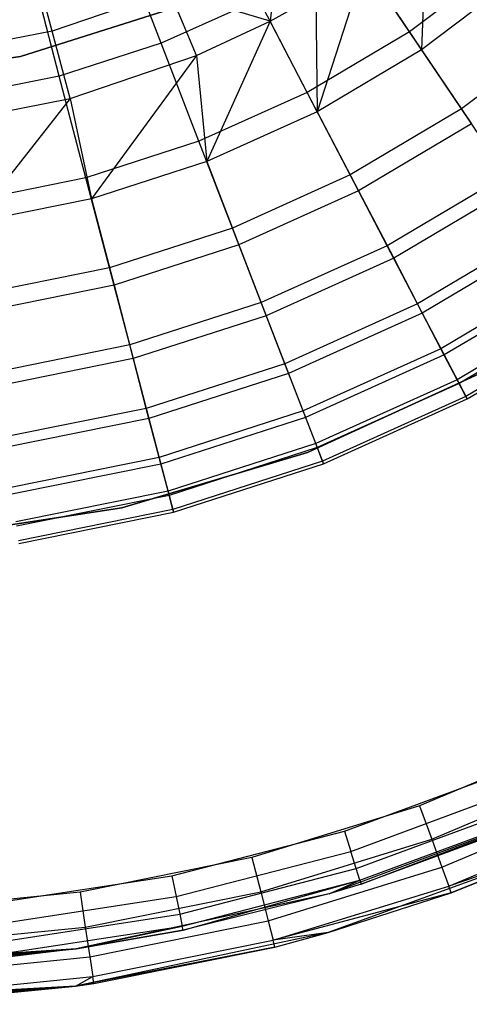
# Model space of a CAD drawing. Extents: x -22.9 to 23, y 4.7 to 50.6.
# Tile 27 of 95: x 0.5 to 1.4, y 23.7 to 25.8. Entities that reach past the tile are written whole.
import ezdxf

# ---------------------------------------------------------------- set-up
doc = ezdxf.new("R2010")
doc.units = 0
doc.header["$LTSCALE"] = 2.54
doc.layers.get('0').update_dxf_attribs({"linetype": 'CONTINUOUS'})

# ---------------------------------------------------------------- blocks, each defined once
blk = doc.blocks.new('HOTEL-MOOD-11783-11791_STL')
at = {"color": 0}
for p, q in [((1.3368, 26.0192, 23.7702), (1.3271, 25.7385, 23.4537)), ((1.3368, 26.0192, 23.7702), (1.3271, 25.7385, 23.4537)), ((0.7648, 25.7527, 18.9915), (0.6746, 25.9865, 18.7924)), ((0.7648, 25.7527, 18.9915), (0.6746, 25.9865, 18.7924)), ((1.0223, 25.9856, 23.997), (0.9999, 25.8007, 23.7702)), ((1.0223, 25.9856, 23.997), (0.9999, 25.8007, 23.7702)), ((1.3009, 25.7774, 19.2169), (1.174, 25.9659, 18.9915)), ((1.3009, 25.7774, 19.2169), (1.174, 25.9659, 18.9915)), ((0.5448, 25.6817, 18.9915), (0.4814, 25.9242, 18.7924)), ((0.5448, 25.6817, 18.9915), (0.4814, 25.9242, 18.7924)), ((1.2037, 25.9218, 23.7702), (1.102, 25.6047, 23.4537)), ((1.2037, 25.9218, 23.7702), (1.102, 25.6047, 23.4537)), ((1.2037, 25.9218, 23.7702), (1.3271, 25.7385, 23.4537)), ((1.2037, 25.9218, 23.7702), (1.3271, 25.7385, 23.4537)), ((1.5054, 25.9324, 19.2169), (1.3009, 25.7774, 19.2169)), ((1.5054, 25.9324, 19.2169), (1.3009, 25.7774, 19.2169)), ((0.5293, 25.7787, 23.997), (0.4984, 25.8948, 24.2415)), ((0.5293, 25.7787, 23.997), (0.4984, 25.8948, 24.2415)), ((1.5358, 25.8967, 23.4537), (1.3271, 25.7385, 23.4537)), ((1.5358, 25.8967, 23.4537), (1.3271, 25.7385, 23.4537)), ((0.7829, 25.8653, 23.997), (0.5293, 25.7787, 23.997)), ((0.7829, 25.8653, 23.997), (0.5293, 25.7787, 23.997)), ((0.8413, 25.7262, 23.7702), (0.7829, 25.8653, 23.997)), ((0.8413, 25.7262, 23.7702), (0.7829, 25.8653, 23.997)), ((0.9999, 25.8007, 23.7702), (0.7829, 25.8653, 23.997)), ((0.9999, 25.8007, 23.7702), (0.7829, 25.8653, 23.997)), ((0.9754, 25.8478, 18.9915), (0.7648, 25.7527, 18.9915)), ((0.9754, 25.8478, 18.9915), (0.7648, 25.7527, 18.9915)), ((1.0804, 25.6463, 19.2169), (0.9754, 25.8478, 18.9915)), ((1.0804, 25.6463, 19.2169), (0.9754, 25.8478, 18.9915)), ((0.9999, 25.8007, 23.7702), (1.0991, 25.8557, 23.7702)), ((0.9999, 25.8007, 23.7702), (1.0991, 25.8557, 23.7702)), ((1.0991, 25.8557, 23.7702), (1.102, 25.6047, 23.4537)), ((1.0991, 25.8557, 23.7702), (1.102, 25.6047, 23.4537)), ((0.7844, 25.826, 28.9161), (0.4609, 25.7239, 28.9161)), ((0.4609, 25.7239, 28.7961), (0.7844, 25.826, 28.7961)), ((0.4609, 25.7239, 28.7961), (0.7844, 25.826, 28.7961)), ((0.7844, 25.826, 28.9161), (0.4609, 25.7239, 28.9161)), ((0.8413, 25.7262, 23.7702), (0.9999, 25.8007, 23.7702)), ((0.8413, 25.7262, 23.7702), (0.9999, 25.8007, 23.7702)), ((0.9999, 25.8007, 23.7702), (0.8634, 25.4969, 23.4537)), ((0.9999, 25.8007, 23.7702), (0.8634, 25.4969, 23.4537)), ((1.102, 25.6047, 23.4537), (0.9999, 25.8007, 23.7702)), ((1.102, 25.6047, 23.4537), (0.9999, 25.8007, 23.7702)), ((0.5293, 25.7787, 23.997), (0.2663, 25.7275, 23.997)), ((0.5293, 25.7787, 23.997), (0.2663, 25.7275, 23.997)), ((0.5682, 25.6329, 23.7702), (0.5293, 25.7787, 23.997)), ((0.5682, 25.6329, 23.7702), (0.5293, 25.7787, 23.997)), ((1.3009, 25.7774, 19.2169), (1.0804, 25.6463, 19.2169)), ((1.3009, 25.7774, 19.2169), (1.0804, 25.6463, 19.2169)), ((1.4132, 25.6106, 19.4659), (1.3009, 25.7774, 19.2169)), ((1.4132, 25.6106, 19.4659), (1.3009, 25.7774, 19.2169)), ((1.6356, 25.7792, 19.4659), (1.4132, 25.6106, 19.4659)), ((1.6356, 25.7792, 19.4659), (1.4132, 25.6106, 19.4659)), ((0.7648, 25.7527, 18.9915), (0.5448, 25.6817, 18.9915)), ((0.7648, 25.7527, 18.9915), (0.5448, 25.6817, 18.9915)), ((0.8465, 25.5407, 19.2169), (0.7648, 25.7527, 18.9915)), ((0.8465, 25.5407, 19.2169), (0.7648, 25.7527, 18.9915)), ((1.3271, 25.7385, 23.4537), (1.102, 25.6047, 23.4537)), ((1.3271, 25.7385, 23.4537), (1.102, 25.6047, 23.4537)), ((1.3271, 25.7385, 23.4537), (1.435, 25.5783, 23.1195)), ((1.3271, 25.7385, 23.4537), (1.435, 25.5783, 23.1195)), ((0.4609, 25.7239, 28.9161), (0.1248, 25.678, 28.9161)), ((0.1248, 25.678, 28.7961), (0.4609, 25.7239, 28.7961)), ((0.1248, 25.678, 28.7961), (0.4609, 25.7239, 28.7961)), ((0.4609, 25.7239, 28.9161), (0.1248, 25.678, 28.9161)), ((0.4609, 25.7239, 28.9161), (0.4609, 25.7239, 28.7961)), ((0.4609, 25.7239, 28.9161), (0.4609, 25.7239, 28.7961)), ((0.5682, 25.6329, 23.7702), (0.8413, 25.7262, 23.7702)), ((0.5682, 25.6329, 23.7702), (0.8413, 25.7262, 23.7702)), ((0.8413, 25.7262, 23.7702), (0.6142, 25.4165, 23.4537)), ((0.8413, 25.7262, 23.7702), (0.6142, 25.4165, 23.4537)), ((0.8413, 25.7262, 23.7702), (0.8634, 25.4969, 23.4537)), ((0.8413, 25.7262, 23.7702), (0.8634, 25.4969, 23.4537)), ((0.5448, 25.6817, 18.9915), (0.3183, 25.6359, 18.9915)), ((0.5448, 25.6817, 18.9915), (0.3183, 25.6359, 18.9915)), ((0.6023, 25.4619, 19.2169), (0.5448, 25.6817, 18.9915)), ((0.6023, 25.4619, 19.2169), (0.5448, 25.6817, 18.9915)), ((1.0804, 25.6463, 19.2169), (0.8465, 25.5407, 19.2169)), ((1.0804, 25.6463, 19.2169), (0.8465, 25.5407, 19.2169)), ((1.1733, 25.468, 19.4659), (1.0804, 25.6463, 19.2169)), ((1.1733, 25.468, 19.4659), (1.0804, 25.6463, 19.2169)), ((0.285, 25.5778, 23.7702), (0.5682, 25.6329, 23.7702)), ((0.285, 25.5778, 23.7702), (0.5682, 25.6329, 23.7702)), ((0.5682, 25.6329, 23.7702), (0.3576, 25.3646, 23.4537)), ((0.5682, 25.6329, 23.7702), (0.3576, 25.3646, 23.4537)), ((0.5682, 25.6329, 23.7702), (0.6142, 25.4165, 23.4537)), ((0.5682, 25.6329, 23.7702), (0.6142, 25.4165, 23.4537)), ((1.102, 25.6047, 23.4537), (0.8634, 25.4969, 23.4537)), ((1.102, 25.6047, 23.4537), (0.8634, 25.4969, 23.4537)), ((1.102, 25.6047, 23.4537), (1.1913, 25.4334, 23.1195)), ((1.102, 25.6047, 23.4537), (1.1913, 25.4334, 23.1195)), ((1.4132, 25.6106, 19.4659), (1.1733, 25.468, 19.4659)), ((1.4132, 25.6106, 19.4659), (1.1733, 25.468, 19.4659)), ((1.5095, 25.4675, 19.7355), (1.4132, 25.6106, 19.4659)), ((1.5095, 25.4675, 19.7355), (1.4132, 25.6106, 19.4659)), ((1.435, 25.5783, 23.1195), (1.1913, 25.4334, 23.1195)), ((1.435, 25.5783, 23.1195), (1.1913, 25.4334, 23.1195)), ((0.8465, 25.5407, 19.2169), (0.6023, 25.4619, 19.2169)), ((0.8465, 25.5407, 19.2169), (0.6023, 25.4619, 19.2169)), ((0.9189, 25.3531, 19.4659), (0.8465, 25.5407, 19.2169)), ((0.9189, 25.3531, 19.4659), (0.8465, 25.5407, 19.2169)), ((0.8634, 25.4969, 23.4537), (0.6142, 25.4165, 23.4537)), ((0.8634, 25.4969, 23.4537), (0.6142, 25.4165, 23.4537)), ((0.8634, 25.4969, 23.4537), (0.9329, 25.3167, 23.1195)), ((0.8634, 25.4969, 23.4537), (0.9329, 25.3167, 23.1195)), ((0.6023, 25.4619, 19.2169), (0.3508, 25.411, 19.2169)), ((0.6023, 25.4619, 19.2169), (0.3508, 25.411, 19.2169)), ((0.6532, 25.2674, 19.4659), (0.6023, 25.4619, 19.2169)), ((0.6532, 25.2674, 19.4659), (0.6023, 25.4619, 19.2169)), ((1.1733, 25.468, 19.4659), (0.9189, 25.3531, 19.4659)), ((1.1733, 25.468, 19.4659), (0.9189, 25.3531, 19.4659)), ((1.2529, 25.315, 19.7355), (1.1733, 25.468, 19.4659)), ((1.2529, 25.315, 19.7355), (1.1733, 25.468, 19.4659)), ((1.5095, 25.4675, 19.7355), (1.2529, 25.315, 19.7355)), ((1.5095, 25.4675, 19.7355), (1.2529, 25.315, 19.7355)), ((1.1913, 25.4334, 23.1195), (0.9329, 25.3167, 23.1195)), ((1.1913, 25.4334, 23.1195), (0.9329, 25.3167, 23.1195)), ((1.1913, 25.4334, 23.1195), (1.267, 25.288, 22.77)), ((1.1913, 25.4334, 23.1195), (1.267, 25.288, 22.77)), ((1.5265, 25.4423, 22.77), (1.267, 25.288, 22.77)), ((1.5265, 25.4423, 22.77), (1.267, 25.288, 22.77)), ((0.6142, 25.4165, 23.4537), (0.3576, 25.3646, 23.4537)), ((0.6142, 25.4165, 23.4537), (0.3576, 25.3646, 23.4537)), ((0.6142, 25.4165, 23.4537), (0.6631, 25.2297, 23.1195)), ((0.6142, 25.4165, 23.4537), (0.6631, 25.2297, 23.1195)), ((0.9189, 25.3531, 19.4659), (0.6532, 25.2674, 19.4659)), ((0.9189, 25.3531, 19.4659), (0.6532, 25.2674, 19.4659)), ((0.9809, 25.1922, 19.7355), (0.9189, 25.3531, 19.4659)), ((0.9809, 25.1922, 19.7355), (0.9189, 25.3531, 19.4659)), ((1.5887, 25.3499, 20.0225), (1.3184, 25.1893, 20.0225)), ((1.5887, 25.3499, 20.0225), (1.3184, 25.1893, 20.0225)), ((1.6011, 25.3315, 22.4078), (1.3287, 25.1696, 22.4078)), ((1.6011, 25.3315, 22.4078), (1.3287, 25.1696, 22.4078)), ((0.9329, 25.3167, 23.1195), (0.6631, 25.2297, 23.1195)), ((0.9329, 25.3167, 23.1195), (0.6631, 25.2297, 23.1195)), ((0.9329, 25.3167, 23.1195), (0.9919, 25.1637, 22.77)), ((0.9329, 25.3167, 23.1195), (0.9919, 25.1637, 22.77)), ((1.2529, 25.315, 19.7355), (0.9809, 25.1922, 19.7355)), ((1.2529, 25.315, 19.7355), (0.9809, 25.1922, 19.7355)), ((1.3184, 25.1893, 20.0225), (1.2529, 25.315, 19.7355)), ((1.3184, 25.1893, 20.0225), (1.2529, 25.315, 19.7355)), ((1.267, 25.288, 22.77), (0.9919, 25.1637, 22.77)), ((1.267, 25.288, 22.77), (0.9919, 25.1637, 22.77)), ((1.267, 25.288, 22.77), (1.3287, 25.1696, 22.4078)), ((1.267, 25.288, 22.77), (1.3287, 25.1696, 22.4078)), ((0.6532, 25.2674, 19.4659), (0.3796, 25.212, 19.4659)), ((0.6532, 25.2674, 19.4659), (0.3796, 25.212, 19.4659)), ((0.6969, 25.1006, 19.7355), (0.6532, 25.2674, 19.4659)), ((0.6969, 25.1006, 19.7355), (0.6532, 25.2674, 19.4659)), ((1.6497, 25.2592, 20.3233), (1.369, 25.0923, 20.3233)), ((1.6497, 25.2592, 20.3233), (1.369, 25.0923, 20.3233)), ((1.6581, 25.2468, 22.0355), (1.3759, 25.079, 22.0355)), ((1.6581, 25.2468, 22.0355), (1.3759, 25.079, 22.0355)), ((0.6631, 25.2297, 23.1195), (0.3852, 25.1734, 23.1195)), ((0.6631, 25.2297, 23.1195), (0.3852, 25.1734, 23.1195)), ((0.6631, 25.2297, 23.1195), (0.7046, 25.0711, 22.77)), ((0.6631, 25.2297, 23.1195), (0.7046, 25.0711, 22.77)), ((0.9809, 25.1922, 19.7355), (0.6969, 25.1006, 19.7355)), ((0.9809, 25.1922, 19.7355), (0.6969, 25.1006, 19.7355)), ((1.0319, 25.0599, 20.0225), (0.9809, 25.1922, 19.7355)), ((1.0319, 25.0599, 20.0225), (0.9809, 25.1922, 19.7355)), ((1.3184, 25.1893, 20.0225), (1.0319, 25.0599, 20.0225)), ((1.3184, 25.1893, 20.0225), (1.0319, 25.0599, 20.0225)), ((1.369, 25.0923, 20.3233), (1.3184, 25.1893, 20.0225)), ((1.369, 25.0923, 20.3233), (1.3184, 25.1893, 20.0225)), ((1.6919, 25.1965, 20.6343), (1.4039, 25.0253, 20.6343)), ((1.6919, 25.1965, 20.6343), (1.4039, 25.0253, 20.6343)), ((1.6972, 25.1887, 21.6559), (1.4082, 25.0169, 21.6559)), ((1.6972, 25.1887, 21.6559), (1.4082, 25.0169, 21.6559)), ((0.9919, 25.1637, 22.77), (0.7046, 25.0711, 22.77)), ((0.9919, 25.1637, 22.77), (0.7046, 25.0711, 22.77)), ((0.9919, 25.1637, 22.77), (1.0399, 25.0392, 22.4078)), ((0.9919, 25.1637, 22.77), (1.0399, 25.0392, 22.4078)), ((1.3287, 25.1696, 22.4078), (1.0399, 25.0392, 22.4078)), ((1.3287, 25.1696, 22.4078), (1.0399, 25.0392, 22.4078)), ((1.3287, 25.1696, 22.4078), (1.3759, 25.079, 22.0355)), ((1.3287, 25.1696, 22.4078), (1.3759, 25.079, 22.0355)), ((1.7148, 25.1626, 20.9517), (1.4228, 24.989, 20.9517)), ((1.7148, 25.1626, 20.9517), (1.4228, 24.989, 20.9517)), ((1.4255, 24.9838, 21.2717), (1.718, 25.1578, 21.2717)), ((1.4255, 24.9838, 21.2717), (1.718, 25.1578, 21.2717)), ((0.6969, 25.1006, 19.7355), (0.4043, 25.0413, 19.7355)), ((0.6969, 25.1006, 19.7355), (0.4043, 25.0413, 19.7355)), ((0.7327, 24.9634, 20.0225), (0.6969, 25.1006, 19.7355)), ((0.7327, 24.9634, 20.0225), (0.6969, 25.1006, 19.7355)), ((1.369, 25.0923, 20.3233), (1.0713, 24.9579, 20.3233)), ((1.369, 25.0923, 20.3233), (1.0713, 24.9579, 20.3233)), ((1.4039, 25.0253, 20.6343), (1.369, 25.0923, 20.3233)), ((1.4039, 25.0253, 20.6343), (1.369, 25.0923, 20.3233)), ((0.7046, 25.0711, 22.77), (0.4087, 25.0112, 22.77)), ((0.7046, 25.0711, 22.77), (0.4087, 25.0112, 22.77)), ((0.7046, 25.0711, 22.77), (0.7384, 24.9419, 22.4078)), ((0.7046, 25.0711, 22.77), (0.7384, 24.9419, 22.4078)), ((1.3759, 25.079, 22.0355), (1.0767, 24.9439, 22.0355)), ((1.3759, 25.079, 22.0355), (1.0767, 24.9439, 22.0355)), ((1.3759, 25.079, 22.0355), (1.4082, 25.0169, 21.6559)), ((1.3759, 25.079, 22.0355), (1.4082, 25.0169, 21.6559)), ((1.0319, 25.0599, 20.0225), (0.7327, 24.9634, 20.0225)), ((1.0319, 25.0599, 20.0225), (0.7327, 24.9634, 20.0225)), ((1.0713, 24.9579, 20.3233), (1.0319, 25.0599, 20.0225)), ((1.0713, 24.9579, 20.3233), (1.0319, 25.0599, 20.0225)), ((1.0399, 25.0392, 22.4078), (0.7384, 24.9419, 22.4078)), ((1.0399, 25.0392, 22.4078), (0.7384, 24.9419, 22.4078)), ((1.0399, 25.0392, 22.4078), (1.0767, 24.9439, 22.0355)), ((1.0399, 25.0392, 22.4078), (1.0767, 24.9439, 22.0355)), ((1.0807, 24.868, 28.9161), (1.4612, 25.0425, 28.9161)), ((1.4612, 25.0425, 28.7961), (1.0807, 24.868, 28.7961)), ((1.0807, 24.868, 28.9161), (1.4612, 25.0425, 28.9161)), ((1.4612, 25.0425, 28.7961), (1.0807, 24.868, 28.7961)), ((1.4039, 25.0253, 20.6343), (1.0985, 24.8873, 20.6343)), ((1.4039, 25.0253, 20.6343), (1.0985, 24.8873, 20.6343)), ((1.4082, 25.0169, 21.6559), (1.1019, 24.8786, 21.6559)), ((1.4082, 25.0169, 21.6559), (1.1019, 24.8786, 21.6559)), ((1.4228, 24.989, 20.9517), (1.4039, 25.0253, 20.6343)), ((1.4228, 24.989, 20.9517), (1.4039, 25.0253, 20.6343)), ((1.4082, 25.0169, 21.6559), (1.4255, 24.9838, 21.2717)), ((1.4082, 25.0169, 21.6559), (1.4255, 24.9838, 21.2717)), ((1.4228, 24.989, 20.9517), (1.1132, 24.8492, 20.9517)), ((1.4228, 24.989, 20.9517), (1.1132, 24.8492, 20.9517)), ((1.4255, 24.9838, 21.2717), (1.4228, 24.989, 20.9517)), ((1.4255, 24.9838, 21.2717), (1.4228, 24.989, 20.9517)), ((0.7327, 24.9634, 20.0225), (0.4246, 24.901, 20.0225)), ((0.7327, 24.9634, 20.0225), (0.4246, 24.901, 20.0225)), ((0.7604, 24.8576, 20.3233), (0.7327, 24.9634, 20.0225)), ((0.7604, 24.8576, 20.3233), (0.7327, 24.9634, 20.0225)), ((1.1153, 24.8438, 21.2717), (1.4255, 24.9838, 21.2717)), ((1.1153, 24.8438, 21.2717), (1.4255, 24.9838, 21.2717)), ((0.7384, 24.9419, 22.4078), (0.4278, 24.879, 22.4078)), ((0.7384, 24.9419, 22.4078), (0.4278, 24.879, 22.4078)), ((0.7384, 24.9419, 22.4078), (0.7642, 24.8431, 22.0355)), ((0.7384, 24.9419, 22.4078), (0.7642, 24.8431, 22.0355)), ((1.0713, 24.9579, 20.3233), (0.7604, 24.8576, 20.3233)), ((1.0713, 24.9579, 20.3233), (0.7604, 24.8576, 20.3233)), ((1.0767, 24.9439, 22.0355), (0.7642, 24.8431, 22.0355)), ((1.0767, 24.9439, 22.0355), (0.7642, 24.8431, 22.0355)), ((1.0985, 24.8873, 20.6343), (1.0713, 24.9579, 20.3233)), ((1.0985, 24.8873, 20.6343), (1.0713, 24.9579, 20.3233)), ((1.0767, 24.9439, 22.0355), (1.1019, 24.8786, 21.6559)), ((1.0767, 24.9439, 22.0355), (1.1019, 24.8786, 21.6559)), ((1.0985, 24.8873, 20.6343), (0.7796, 24.7845, 20.6343)), ((1.0985, 24.8873, 20.6343), (0.7796, 24.7845, 20.6343)), ((1.1019, 24.8786, 21.6559), (0.7819, 24.7754, 21.6559)), ((1.1019, 24.8786, 21.6559), (0.7819, 24.7754, 21.6559)), ((1.1132, 24.8492, 20.9517), (1.0985, 24.8873, 20.6343)), ((1.1132, 24.8492, 20.9517), (1.0985, 24.8873, 20.6343)), ((1.1019, 24.8786, 21.6559), (1.1153, 24.8438, 21.2717)), ((1.1019, 24.8786, 21.6559), (1.1153, 24.8438, 21.2717)), ((0.7604, 24.8576, 20.3233), (0.4403, 24.7928, 20.3233)), ((0.7604, 24.8576, 20.3233), (0.4403, 24.7928, 20.3233)), ((0.6797, 24.7482, 28.9161), (1.0807, 24.868, 28.9161)), ((1.0807, 24.868, 28.7961), (0.6797, 24.7482, 28.7961)), ((0.6797, 24.7482, 28.9161), (1.0807, 24.868, 28.9161)), ((1.0807, 24.868, 28.7961), (0.6797, 24.7482, 28.7961)), ((0.7796, 24.7845, 20.6343), (0.7604, 24.8576, 20.3233)), ((0.7796, 24.7845, 20.6343), (0.7604, 24.8576, 20.3233)), ((1.0807, 24.868, 28.9161), (1.0807, 24.868, 28.7961)), ((1.0807, 24.868, 28.9161), (1.0807, 24.868, 28.7961)), ((0.7642, 24.8431, 22.0355), (0.4424, 24.7779, 22.0355)), ((0.7642, 24.8431, 22.0355), (0.4424, 24.7779, 22.0355)), ((0.7642, 24.8431, 22.0355), (0.7819, 24.7754, 21.6559)), ((0.7642, 24.8431, 22.0355), (0.7819, 24.7754, 21.6559)), ((1.1132, 24.8492, 20.9517), (0.7899, 24.7449, 20.9517)), ((1.1132, 24.8492, 20.9517), (0.7899, 24.7449, 20.9517)), ((0.7914, 24.7393, 21.2717), (1.1153, 24.8438, 21.2717)), ((0.7914, 24.7393, 21.2717), (1.1153, 24.8438, 21.2717)), ((1.1153, 24.8438, 21.2717), (1.1132, 24.8492, 20.9517)), ((1.1153, 24.8438, 21.2717), (1.1132, 24.8492, 20.9517)), ((0.7796, 24.7845, 20.6343), (0.4511, 24.718, 20.6343)), ((0.7796, 24.7845, 20.6343), (0.4511, 24.718, 20.6343)), ((0.7819, 24.7754, 21.6559), (0.4525, 24.7087, 21.6559)), ((0.7819, 24.7754, 21.6559), (0.4525, 24.7087, 21.6559)), ((0.7899, 24.7449, 20.9517), (0.7796, 24.7845, 20.6343)), ((0.7899, 24.7449, 20.9517), (0.7796, 24.7845, 20.6343)), ((0.7819, 24.7754, 21.6559), (0.7914, 24.7393, 21.2717)), ((0.7819, 24.7754, 21.6559), (0.7914, 24.7393, 21.2717)), ((0.2659, 24.6853, 28.9161), (0.6797, 24.7482, 28.9161)), ((0.6797, 24.7482, 28.7961), (0.2659, 24.6853, 28.7961)), ((0.2659, 24.6853, 28.9161), (0.6797, 24.7482, 28.9161)), ((0.6797, 24.7482, 28.7961), (0.2659, 24.6853, 28.7961)), ((0.7899, 24.7449, 20.9517), (0.457, 24.6775, 20.9517)), ((0.7899, 24.7449, 20.9517), (0.457, 24.6775, 20.9517)), ((0.4578, 24.6717, 21.2717), (0.7914, 24.7393, 21.2717)), ((0.4578, 24.6717, 21.2717), (0.7914, 24.7393, 21.2717)), ((0.6797, 24.7482, 28.9161), (0.6797, 24.7482, 28.7961)), ((0.6797, 24.7482, 28.9161), (0.6797, 24.7482, 28.7961)), ((0.7914, 24.7393, 21.2717), (0.7899, 24.7449, 20.9517)), ((0.7914, 24.7393, 21.2717), (0.7899, 24.7449, 20.9517)), ((1.672, 24.2518, 158.7241), (1.3229, 24.1046, 158.7241)), ((1.672, 24.2518, 158.7241), (1.3229, 24.1046, 158.7241)), ((1.1608, 24.0497, 158.8041), (1.5217, 24.1834, 158.8041)), ((1.1608, 24.0497, 158.8041), (1.5217, 24.1834, 158.8041)), ((1.349, 24.0327, 158.7394), (1.7052, 24.1828, 158.7394)), ((1.349, 24.0327, 158.7394), (1.7052, 24.1828, 158.7394)), ((1.1745, 24.0059, 158.8133), (1.5399, 24.1412, 158.8133)), ((1.1745, 24.0059, 158.8133), (1.5399, 24.1412, 158.8133)), ((1.3712, 23.9717, 158.7827), (1.7333, 24.1243, 158.7827)), ((1.3712, 23.9717, 158.7827), (1.7333, 24.1243, 158.7827)), ((1.3229, 24.1046, 158.7241), (0.9609, 23.993, 158.7241)), ((1.3229, 24.1046, 158.7241), (0.9609, 23.993, 158.7241)), ((1.6516, 24.1097, 161.7241), (1.1276, 23.9142, 161.7241)), ((1.6516, 24.1097, 161.7241), (1.1276, 23.9142, 161.7241)), ((1.1862, 23.9688, 158.8393), (1.5552, 24.1054, 158.8393)), ((1.1862, 23.9688, 158.8393), (1.5552, 24.1054, 158.8393)), ((1.1967, 23.9352, 158.9241), (1.6516, 24.1097, 161.7241)), ((1.1967, 23.9352, 158.9241), (1.6516, 24.1097, 161.7241)), ((1.3229, 24.1046, 158.7241), (1.349, 24.0327, 158.7394)), ((1.3229, 24.1046, 158.7241), (1.349, 24.0327, 158.7394)), ((1.194, 23.9439, 158.8782), (1.5655, 24.0815, 158.8782)), ((1.194, 23.9439, 158.8782), (1.5655, 24.0815, 158.8782)), ((1.5691, 24.0731, 158.9241), (1.1967, 23.9352, 158.9241)), ((1.5691, 24.0731, 158.9241), (1.1967, 23.9352, 158.9241)), ((1.3861, 23.931, 158.8476), (1.7521, 24.0853, 158.8476)), ((1.3861, 23.931, 158.8476), (1.7521, 24.0853, 158.8476)), ((0.7881, 23.9532, 158.8041), (1.1608, 24.0497, 158.8041)), ((0.7881, 23.9532, 158.8041), (1.1608, 24.0497, 158.8041)), ((1.1608, 24.0497, 158.8041), (1.1745, 24.0059, 158.8133)), ((1.1608, 24.0497, 158.8041), (1.1745, 24.0059, 158.8133)), ((0.9798, 23.9188, 158.7394), (1.349, 24.0327, 158.7394)), ((0.9798, 23.9188, 158.7394), (1.349, 24.0327, 158.7394)), ((1.349, 24.0327, 158.7394), (1.3712, 23.9717, 158.7827)), ((1.349, 24.0327, 158.7394), (1.3712, 23.9717, 158.7827)), ((0.7974, 23.9083, 158.8133), (1.1745, 24.0059, 158.8133)), ((0.7974, 23.9083, 158.8133), (1.1745, 24.0059, 158.8133)), ((1.6501, 24.0213, 161.7241), (1.1257, 23.8304, 161.7241)), ((1.6501, 24.0213, 161.7241), (1.1257, 23.8304, 161.7241)), ((1.1862, 23.9688, 158.8393), (1.1745, 24.0059, 158.8133)), ((1.1862, 23.9688, 158.8393), (1.1745, 24.0059, 158.8133)), ((1.6501, 24.0213, 158.9241), (1.3861, 23.931, 158.8476)), ((1.6501, 24.0213, 158.9241), (1.3861, 23.931, 158.8476)), ((1.6501, 24.0213, 161.7241), (1.3913, 23.9167, 158.9241)), ((1.3913, 23.9167, 158.9241), (1.6501, 24.0213, 158.9241)), ((1.6501, 24.0213, 161.7241), (1.3913, 23.9167, 158.9241)), ((1.3913, 23.9167, 158.9241), (1.6501, 24.0213, 158.9241)), ((0.9609, 23.993, 158.7241), (0.5896, 23.9179, 158.7241)), ((0.9609, 23.993, 158.7241), (0.5896, 23.9179, 158.7241)), ((0.9609, 23.993, 158.7241), (0.9798, 23.9188, 158.7394)), ((0.9609, 23.993, 158.7241), (0.9798, 23.9188, 158.7394)), ((0.8052, 23.8701, 158.8393), (1.1862, 23.9688, 158.8393)), ((0.8052, 23.8701, 158.8393), (1.1862, 23.9688, 158.8393)), ((0.9958, 23.8559, 158.7827), (1.3712, 23.9717, 158.7827)), ((0.9958, 23.8559, 158.7827), (1.3712, 23.9717, 158.7827)), ((1.194, 23.9439, 158.8782), (1.1862, 23.9688, 158.8393)), ((1.194, 23.9439, 158.8782), (1.1862, 23.9688, 158.8393)), ((1.3712, 23.9717, 158.7827), (1.3861, 23.931, 158.8476)), ((1.3712, 23.9717, 158.7827), (1.3861, 23.931, 158.8476)), ((0.4076, 23.8949, 158.8041), (0.7881, 23.9532, 158.8041)), ((0.4076, 23.8949, 158.8041), (0.7881, 23.9532, 158.8041)), ((0.7881, 23.9532, 158.8041), (0.7974, 23.9083, 158.8133)), ((0.7881, 23.9532, 158.8041), (0.7974, 23.9083, 158.8133)), ((0.8104, 23.8446, 158.8782), (1.194, 23.9439, 158.8782)), ((0.8104, 23.8446, 158.8782), (1.194, 23.9439, 158.8782)), ((0.8123, 23.8357, 158.9241), (1.194, 23.9439, 158.8782)), ((0.8123, 23.8357, 158.9241), (1.194, 23.9439, 158.8782)), ((1.1276, 23.9142, 158.9241), (1.194, 23.9439, 158.8782)), ((1.1276, 23.9142, 158.9241), (1.194, 23.9439, 158.8782)), ((1.194, 23.9439, 158.8782), (1.1967, 23.9352, 158.9241)), ((1.194, 23.9439, 158.8782), (1.1967, 23.9352, 158.9241)), ((1.0065, 23.8139, 158.8476), (1.3861, 23.931, 158.8476)), ((1.0065, 23.8139, 158.8476), (1.3861, 23.931, 158.8476)), ((1.1967, 23.9352, 158.9241), (1.1276, 23.9142, 161.7241)), ((1.1967, 23.9352, 158.9241), (1.1276, 23.9142, 161.7241)), ((1.1967, 23.9352, 158.9241), (1.1276, 23.9142, 158.9241)), ((1.1967, 23.9352, 158.9241), (1.1276, 23.9142, 158.9241)), ((1.3913, 23.9167, 158.9241), (1.3861, 23.931, 158.8476)), ((1.3913, 23.9167, 158.9241), (1.3861, 23.931, 158.8476)), ((0.5896, 23.9179, 158.7241), (0.2126, 23.8802, 158.7241)), ((0.5896, 23.9179, 158.7241), (0.2126, 23.8802, 158.7241)), ((0.4123, 23.8493, 158.8133), (0.7974, 23.9083, 158.8133)), ((0.4123, 23.8493, 158.8133), (0.7974, 23.9083, 158.8133)), ((1.1276, 23.9142, 161.7241), (0.5811, 23.7953, 161.7241)), ((1.1276, 23.9142, 161.7241), (0.5811, 23.7953, 161.7241)), ((0.5896, 23.9179, 158.7241), (0.601, 23.8422, 158.7394)), ((0.5896, 23.9179, 158.7241), (0.601, 23.8422, 158.7394)), ((0.601, 23.8422, 158.7394), (0.9798, 23.9188, 158.7394)), ((0.601, 23.8422, 158.7394), (0.9798, 23.9188, 158.7394)), ((0.7974, 23.9083, 158.8133), (0.8052, 23.8701, 158.8393)), ((0.7974, 23.9083, 158.8133), (0.8052, 23.8701, 158.8393)), ((1.1276, 23.9142, 161.7241), (0.8123, 23.8357, 158.9241)), ((1.1276, 23.9142, 161.7241), (0.8123, 23.8357, 158.9241)), ((1.1276, 23.9142, 158.9241), (0.8123, 23.8357, 158.9241)), ((1.1276, 23.9142, 158.9241), (0.8123, 23.8357, 158.9241)), ((0.9798, 23.9188, 158.7394), (0.9958, 23.8559, 158.7827)), ((0.9798, 23.9188, 158.7394), (0.9958, 23.8559, 158.7827)), ((1.3913, 23.9167, 158.9241), (1.0065, 23.8139, 158.8476)), ((1.3913, 23.9167, 158.9241), (1.0065, 23.8139, 158.8476)), ((1.1257, 23.8304, 161.7241), (1.3913, 23.9167, 158.9241)), ((1.1257, 23.8304, 161.7241), (1.3913, 23.9167, 158.9241)), ((1.1257, 23.8304, 158.9241), (1.3913, 23.9167, 158.9241)), ((1.1257, 23.8304, 158.9241), (1.3913, 23.9167, 158.9241)), ((1.1276, 23.9142, 161.7241), (1.1276, 23.9142, 158.9241)), ((1.1276, 23.9142, 161.7241), (1.1276, 23.9142, 158.9241)), ((0.4162, 23.8105, 158.8393), (0.8052, 23.8701, 158.8393)), ((0.4162, 23.8105, 158.8393), (0.8052, 23.8701, 158.8393)), ((0.8052, 23.8701, 158.8393), (0.8104, 23.8446, 158.8782)), ((0.8052, 23.8701, 158.8393), (0.8104, 23.8446, 158.8782)), ((0.2164, 23.8037, 158.7394), (0.601, 23.8422, 158.7394)), ((0.2164, 23.8037, 158.7394), (0.601, 23.8422, 158.7394)), ((0.4188, 23.7846, 158.8782), (0.8104, 23.8446, 158.8782)), ((0.4188, 23.7846, 158.8782), (0.8104, 23.8446, 158.8782)), ((0.5811, 23.7953, 158.9241), (0.8104, 23.8446, 158.8782)), ((0.5811, 23.7953, 158.9241), (0.8104, 23.8446, 158.8782)), ((0.5811, 23.7953, 161.7241), (0.8123, 23.8357, 158.9241)), ((0.8123, 23.8357, 158.9241), (0.5811, 23.7953, 158.9241)), ((0.5811, 23.7953, 161.7241), (0.8123, 23.8357, 158.9241)), ((0.8123, 23.8357, 158.9241), (0.5811, 23.7953, 158.9241)), ((0.601, 23.8422, 158.7394), (0.6106, 23.778, 158.7827)), ((0.601, 23.8422, 158.7394), (0.6106, 23.778, 158.7827)), ((0.6106, 23.778, 158.7827), (0.9958, 23.8559, 158.7827)), ((0.6106, 23.778, 158.7827), (0.9958, 23.8559, 158.7827)), ((0.8123, 23.8357, 158.9241), (0.8104, 23.8446, 158.8782)), ((0.8123, 23.8357, 158.9241), (0.8104, 23.8446, 158.8782)), ((0.9958, 23.8559, 158.7827), (1.0065, 23.8139, 158.8476)), ((0.9958, 23.8559, 158.7827), (1.0065, 23.8139, 158.8476)), ((1.1257, 23.8304, 161.7241), (0.5799, 23.7144, 161.7241)), ((1.1257, 23.8304, 161.7241), (0.5799, 23.7144, 161.7241)), ((0.6171, 23.7352, 158.8476), (1.0065, 23.8139, 158.8476)), ((0.6171, 23.7352, 158.8476), (1.0065, 23.8139, 158.8476)), ((1.1257, 23.8304, 158.9241), (1.0065, 23.8139, 158.8476)), ((1.1257, 23.8304, 158.9241), (1.0065, 23.8139, 158.8476)), ((1.0102, 23.7991, 158.9241), (1.0065, 23.8139, 158.8476)), ((1.0102, 23.7991, 158.9241), (1.0065, 23.8139, 158.8476)), ((1.0102, 23.7991, 158.9241), (1.1257, 23.8304, 161.7241)), ((1.0102, 23.7991, 158.9241), (1.1257, 23.8304, 161.7241)), ((1.0102, 23.7991, 158.9241), (1.1257, 23.8304, 158.9241)), ((1.0102, 23.7991, 158.9241), (1.1257, 23.8304, 158.9241)), ((1.1257, 23.8304, 161.7241), (1.1257, 23.8304, 158.9241)), ((1.1257, 23.8304, 161.7241), (1.1257, 23.8304, 158.9241)), ((0.5811, 23.7953, 161.7241), (0.0232, 23.7554, 161.7241)), ((0.5811, 23.7953, 161.7241), (0.0232, 23.7554, 161.7241)), ((0.5811, 23.7953, 158.9241), (0.0677, 23.7557, 160.774)), ((0.5811, 23.7953, 158.9241), (0.0677, 23.7557, 160.774)), ((0.5811, 23.7953, 158.9241), (0.1479, 23.7574, 160.8126)), ((0.5811, 23.7953, 158.9241), (0.1479, 23.7574, 160.8126)), ((0.1479, 23.7574, 161.1557), (0.5811, 23.7953, 161.7241)), ((0.1479, 23.7574, 161.1557), (0.5811, 23.7953, 161.7241)), ((0.2034, 23.7596, 160.8822), (0.5811, 23.7953, 158.9241)), ((0.2034, 23.7596, 161.0861), (0.5811, 23.7953, 161.7241)), ((0.2034, 23.7596, 161.0861), (0.5811, 23.7953, 161.7241)), ((0.2034, 23.7596, 160.8822), (0.5811, 23.7953, 158.9241)), ((0.2232, 23.7606, 160.9993), (0.5811, 23.7953, 161.7241)), ((0.2232, 23.7606, 160.9689), (0.5811, 23.7953, 158.9241)), ((0.2232, 23.7606, 160.9993), (0.5811, 23.7953, 161.7241)), ((0.2232, 23.7606, 160.9689), (0.5811, 23.7953, 158.9241)), ((0.5811, 23.7953, 158.9241), (0.4188, 23.7846, 158.8782)), ((0.5811, 23.7953, 158.9241), (0.4188, 23.7846, 158.8782)), ((0.5811, 23.7953, 158.9241), (0.4198, 23.7756, 158.9241)), ((0.5811, 23.7953, 158.9241), (0.4198, 23.7756, 158.9241)), ((1.0102, 23.7991, 158.9241), (0.5799, 23.7144, 161.7241)), ((1.0102, 23.7991, 158.9241), (0.5799, 23.7144, 161.7241)), ((0.5811, 23.7953, 161.7241), (0.5811, 23.7953, 158.9241)), ((0.5811, 23.7953, 161.7241), (0.5811, 23.7953, 158.9241)), ((0.6194, 23.7201, 158.9241), (1.0102, 23.7991, 158.9241)), ((0.6194, 23.7201, 158.9241), (1.0102, 23.7991, 158.9241)), ((0.2197, 23.7389, 158.7827), (0.6106, 23.778, 158.7827)), ((0.2197, 23.7389, 158.7827), (0.6106, 23.778, 158.7827)), ((0.6106, 23.778, 158.7827), (0.6171, 23.7352, 158.8476)), ((0.6106, 23.778, 158.7827), (0.6171, 23.7352, 158.8476)), ((0.2218, 23.6956, 158.8476), (0.6171, 23.7352, 158.8476)), ((0.2218, 23.6956, 158.8476), (0.6171, 23.7352, 158.8476)), ((0.5799, 23.7144, 158.9241), (0.6171, 23.7352, 158.8476)), ((0.5799, 23.7144, 158.9241), (0.6171, 23.7352, 158.8476)), ((0.6194, 23.7201, 158.9241), (0.6171, 23.7352, 158.8476)), ((0.6194, 23.7201, 158.9241), (0.6171, 23.7352, 158.8476)), ((0.5799, 23.7144, 161.7241), (0.0232, 23.6754, 161.7241)), ((0.5799, 23.7144, 161.7241), (0.0232, 23.6754, 161.7241)), ((0.5799, 23.7144, 161.7241), (0.0677, 23.6757, 161.1943)), ((0.5799, 23.7144, 161.7241), (0.0677, 23.6757, 161.1943)), ((0.0677, 23.6757, 160.774), (0.5799, 23.7144, 158.9241)), ((0.0677, 23.6757, 160.774), (0.5799, 23.7144, 158.9241)), ((0.5799, 23.7144, 161.7241), (0.1479, 23.6774, 161.1557)), ((0.5799, 23.7144, 161.7241), (0.1479, 23.6774, 161.1557)), ((0.1479, 23.6774, 160.8126), (0.5799, 23.7144, 158.9241)), ((0.1479, 23.6774, 160.8126), (0.5799, 23.7144, 158.9241)), ((0.2034, 23.6795, 161.0861), (0.5799, 23.7144, 161.7241)), ((0.2034, 23.6795, 160.8822), (0.5799, 23.7144, 158.9241)), ((0.2034, 23.6795, 161.0861), (0.5799, 23.7144, 161.7241)), ((0.2034, 23.6795, 160.8822), (0.5799, 23.7144, 158.9241)), ((0.5799, 23.7144, 158.9241), (0.2218, 23.6956, 158.8476)), ((0.5799, 23.7144, 158.9241), (0.2218, 23.6956, 158.8476)), ((0.2226, 23.6804, 158.9241), (0.5799, 23.7144, 158.9241)), ((0.2226, 23.6804, 158.9241), (0.5799, 23.7144, 158.9241)), ((0.5799, 23.7144, 158.9241), (0.2232, 23.6804, 160.9689)), ((0.5799, 23.7144, 161.7241), (0.2232, 23.6804, 160.9993)), ((0.5799, 23.7144, 158.9241), (0.2232, 23.6804, 160.9689)), ((0.5799, 23.7144, 161.7241), (0.2232, 23.6804, 160.9993)), ((0.5799, 23.7144, 158.9241), (0.6194, 23.7201, 158.9241)), ((0.6194, 23.7201, 158.9241), (0.5799, 23.7144, 161.7241)), ((0.6194, 23.7201, 158.9241), (0.5799, 23.7144, 161.7241)), ((0.5799, 23.7144, 158.9241), (0.6194, 23.7201, 158.9241)), ((0.5799, 23.7144, 158.9241), (0.5799, 23.7144, 161.7241)), ((0.5799, 23.7144, 158.9241), (0.5799, 23.7144, 161.7241))]:
    blk.add_line(p, q, dxfattribs=at)

msp = doc.modelspace()

# ---------------------------------------------------------------- block references
at = {"color": 0}
msp.add_blockref('HOTEL-MOOD-11783-11791_STL', (0, 0), dxfattribs=at)

doc.saveas('drawing.dxf')
